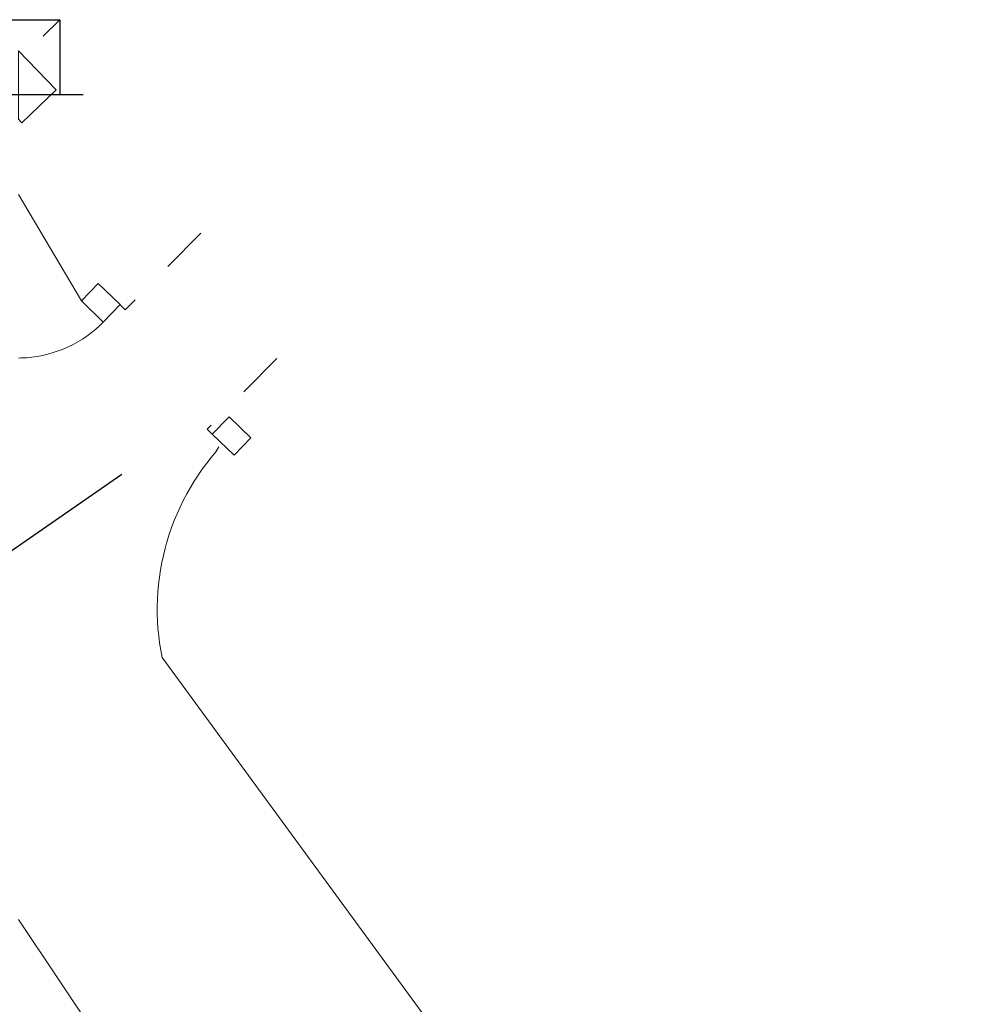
# Model space of a CAD drawing. Extents: x 39508475 to 39522402, y 3783947 to 3795549.
# Tile 167 of 256: x 39518250 to 39518270, y 3790937 to 3790958. Entities that reach past the tile are written whole.
import ezdxf

# ---------------------------------------------------------------- set-up
doc = ezdxf.new("R2010")
doc.units = 0
doc.linetypes.add('X6', pattern=[2, 1, -1])
doc.layers.get('0').update_dxf_attribs({"linetype": 'CONTINUOUS'})
for name, color, linetype in [('DLSS', 4, 'CONTINUOUS'), ('JCDL_JMDD_F', 231, 'CONTINUOUS'), ('JCDL_JMDM_F', 231, 'CONTINUOUS'), ('JCDL_JMDX_F', 231, 'CONTINUOUS'), ('断面线', 2, 'CONTINUOUS')]:
    doc.layers.add(name, color=color, linetype=linetype)
doc.layers.add('JCDL_JMDX', color=1, linetype='CONTINUOUS', lineweight=0)
doc.linetypes.add('X19', pattern='A,4.5,[145,symbolx.shx,S=1,R=0,X=0,Y=1],4.5,-0.5,[146,symbolx.shx,S=1,R=0,X=0,Y=0],-0.5', length=10)

# ---------------------------------------------------------------- blocks, each defined once
blk = doc.blocks.new('3552000')
at = {"color": 0}
for p, q in [((-1, 1.6), (-0.646, 1.246)), ((-1, 1.6), (1, 1.6)), ((-1, 0), (-1, 1.6)), ((1, 1.6), (0.646, 1.246)), ((1, 1.6), (1, 0)), ((-1.5, 0), (1.5, 0))]:
    blk.add_line(p, q, dxfattribs=at)

msp = doc.modelspace()

# ---------------------------------------------------------------- linework, layer by layer
at = {"layer": 'DLSS', "linetype": 'X6', "lineweight": 0}
for points in [[(39518253.903, 3790953.4619), (39518252.28579, 3790951.82367), (39518252.179, 3790951.929)], [(39518255.52707, 3790950.7797), (39518254.041, 3790949.2681), (39518254.149, 3790949.164)]]:
    msp.add_lwpolyline(points, dxfattribs=at)
at = {"layer": 'DLSS', "linetype": 'Continuous', "lineweight": 20}
for points in [[(39518251.817, 3790951.56201), (39518251.73446, 3790951.48102), (39518251.64807, 3790951.40414), (39518251.55831, 3790951.33122), (39518251.46536, 3790951.2624), (39518251.36942, 3790951.19783), (39518251.27068, 3790951.13764), (39518251.16933, 3790951.08194), (39518251.06558, 3790951.03085), (39518250.95964, 3790950.98447), (39518250.85172, 3790950.9429), (39518250.74205, 3790950.90622), (39518250.63083, 3790950.8745), (39518250.51831, 3790950.84781), (39518250.4047, 3790950.8262), (39518250.29023, 3790950.80972), (39518250.17514, 3790950.7984), (39518250.069, 3790950.793), (39518250.05966, 3790950.79226), (39518250, 3790950.79177)], [(39518250, 3790938.77864), (39518256.819, 3790928.587), (39518327.23101, 3790859.193), (39518365.567, 3790820.415), (39518380.14501, 3790803.426)]]:
    msp.add_lwpolyline(points, dxfattribs=at)
at = {"layer": 'JCDL_JMDM_F', "lineweight": 0}
msp.add_lwpolyline([(39518250.811, 3790956.52599), (39518250.07201, 3790955.824), (39518250, 3790955.89829), (39518250, 3790957.36267), (39518250.811, 3790956.52599)], dxfattribs=at)
at = {"layer": 'JCDL_JMDX', "color": 6, "linetype": 'X19', "lineweight": 0}
for points in [[(39518250, 3790954.29241), (39518251.347, 3790952.015)], [(39518254.286, 3790948.893), (39518254.22763, 3790948.78511), (39518254.12641, 3790948.66518), (39518254.0292, 3790948.54196), (39518253.93579, 3790948.41585), (39518253.84627, 3790948.28694), (39518253.76072, 3790948.15537), (39518253.67923, 3790948.02124), (39518253.60186, 3790947.8847), (39518253.52868, 3790947.74586), (39518253.45978, 3790947.60485), (39518253.3952, 3790947.46181), (39518253.33501, 3790947.31687), (39518253.27928, 3790947.17016), (39518253.22804, 3790947.02181), (39518253.18134, 3790946.87198), (39518253.16899, 3790946.828), (39518253.13924, 3790946.72079), (39518253.10176, 3790946.56839), (39518253.06895, 3790946.41492), (39518253.04083, 3790946.26051), (39518253.01743, 3790946.10533), (39518252.99877, 3790945.9495), (39518252.98487, 3790945.79317), (39518252.97574, 3790945.63649), (39518252.9714, 3790945.47961), (39518252.97184, 3790945.32267), (39518252.97706, 3790945.16582), (39518252.98706, 3790945.00919), (39518253.00183, 3790944.85295), (39518253.02136, 3790944.69723), (39518253.04563, 3790944.54217), (39518253.075, 3790944.38801), (39518261.206, 3790933.279)]]:
    msp.add_lwpolyline(points, dxfattribs=at)
at = {"layer": 'JCDL_JMDX_F', "linetype": 'Continuous', "lineweight": 0}
for points in [[(39518251.347, 3790952.015), (39518251.817, 3790951.56201), (39518252.17472, 3790951.93314), (39518251.70471, 3790952.38613), (39518251.347, 3790952.015)], [(39518254.149, 3790949.164), (39518254.619, 3790948.71099), (39518254.97672, 3790949.08214), (39518254.50671, 3790949.53513), (39518254.149, 3790949.164)]]:
    msp.add_lwpolyline(points, dxfattribs=at)
at = {"layer": '断面线', "color": 1, "flags": 128}
msp.add_lwpolyline([(39518162.80914, 3790886.42986), (39518170.92473, 3790892.04701), (39518179.01914, 3790897.6495), (39518186.81407, 3790903.0447), (39518194.69027, 3790908.49615), (39518202.95723, 3790914.21807), (39518212.36717, 3790920.73109), (39518218.95757, 3790925.29258), (39518225.41808, 3790929.76417), (39518225.82377, 3790930.03241), (39518229.40417, 3790932.52312), (39518231.97441, 3790934.30209), (39518243.90141, 3790942.55728), (39518252.2107, 3790948.3085)], dxfattribs=at)

# ---------------------------------------------------------------- block references
at = {"layer": 'JCDL_JMDD_F'}
msp.add_blockref('3552000', (39518249.88676, 3790956.42818), dxfattribs=at)

doc.saveas('drawing.dxf')
